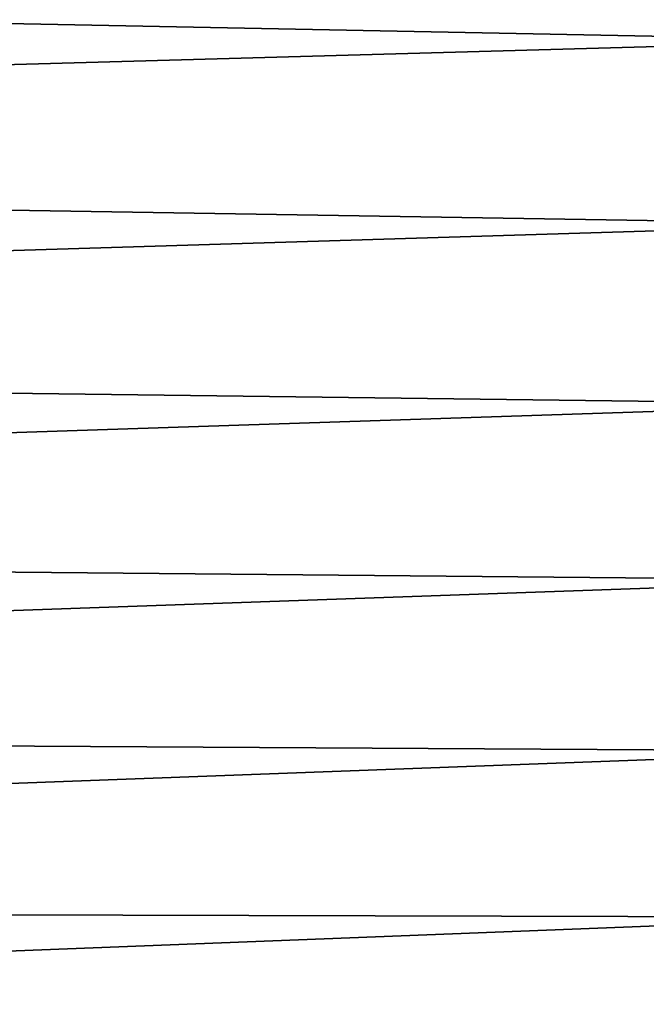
# Model space of a CAD drawing. Header units: metres. Extents: x -2 to 78, y -85 to 85.
# Tile 196 of 256: x 26.51 to 29.01, y -45.63 to -41.71. Entities that reach past the tile are written whole.
import ezdxf

# ---------------------------------------------------------------- set-up
doc = ezdxf.new("R2010")
doc.units = ezdxf.units.M
doc.layers.add('solid_20004802', color=7, linetype='CONTINUOUS')

msp = doc.modelspace()

# ---------------------------------------------------------------- linework, layer by layer
at = {"layer": 'solid_20004802'}
for points in [[(13.349999, -41.46624, 13.553293), (29.906271, -41.791973, 13.001376), (29.902384, -41.047615, 13.195823)], [(29.902384, -41.047615, -13.195823), (29.906271, -41.791973, -13.001376), (13.35, -41.466194, -13.553193)], [(13.349999, -41.46624, 13.553293), (13.35, -42.256027, 13.326394), (29.906271, -41.791973, 13.001376)], [(29.906271, -41.791973, -13.001376), (13.35, -42.255978, -13.326299), (13.35, -41.466194, -13.553193)], [(13.35, -42.256027, 13.326394), (29.911009, -42.52401, 12.764979), (29.906271, -41.791973, 13.001376)], [(29.906271, -41.791973, -13.001376), (29.911009, -42.52401, -12.764979), (13.35, -42.255978, -13.326299)], [(29.911009, -42.52401, -12.764979), (13.35, -43.031075, -13.053425), (13.35, -42.255978, -13.326299)], [(13.35, -42.256027, 13.326394), (13.35, -43.031128, 13.053515), (29.911009, -42.52401, 12.764979)], [(13.35, -43.031128, 13.053515), (29.916574, -43.241432, 12.487381), (29.911009, -42.52401, 12.764979)], [(29.911009, -42.52401, -12.764979), (29.916574, -43.241432, -12.487381), (13.35, -43.031075, -13.053425)], [(29.916574, -43.241432, -12.487381), (13.35, -43.788811, -12.735514), (13.35, -43.031075, -13.053425)], [(13.35, -43.031128, 13.053515), (13.35, -43.788872, 12.735598), (29.916574, -43.241432, 12.487381)], [(13.35, -43.788872, 12.735598), (29.92284, -43.942432, 12.169232), (29.916574, -43.241432, 12.487381)], [(29.916574, -43.241432, -12.487381), (29.92284, -43.942432, -12.169232), (13.35, -43.788811, -12.735514)], [(29.92284, -43.942432, -12.169232), (13.35, -44.526577, -12.373661), (13.35, -43.788811, -12.735514)], [(13.35, -43.788872, 12.735598), (13.35, -44.526642, 12.373739), (29.92284, -43.942432, 12.169232)], [(13.35, -44.526642, 12.373739), (29.929728, -44.624798, 11.811424), (29.92284, -43.942432, 12.169232)], [(29.92284, -43.942432, -12.169232), (29.929728, -44.624798, -11.811424), (13.35, -44.526577, -12.373661)], [(29.929728, -44.624798, -11.811424), (13.35, -45.241825, -11.969115), (13.35, -44.526577, -12.373661)], [(13.35, -44.526642, 12.373739), (13.35, -45.24189, 11.969187), (29.929728, -44.624798, 11.811424)], [(13.35, -45.24189, 11.969187), (29.937128, -45.286179, 11.415071), (29.929728, -44.624798, 11.811424)], [(29.929728, -44.624798, -11.811424), (29.937128, -45.286179, -11.415071), (13.35, -45.241825, -11.969115)], [(29.937128, -45.286179, -11.415071), (13.35, -45.932087, -11.523273), (13.35, -45.241825, -11.969115)], [(13.35, -45.24189, 11.969187), (13.35, -45.932152, 11.523337), (29.937128, -45.286179, 11.415071)], [(13.35, -45.932152, 11.523337), (29.944929, -45.924042, 10.981625), (29.937128, -45.286179, 11.415071)], [(29.937128, -45.286179, -11.415071), (29.944929, -45.924042, -10.981625), (13.35, -45.932087, -11.523273)]]:
    msp.add_3dface(points, dxfattribs=at)

doc.saveas('drawing.dxf')
